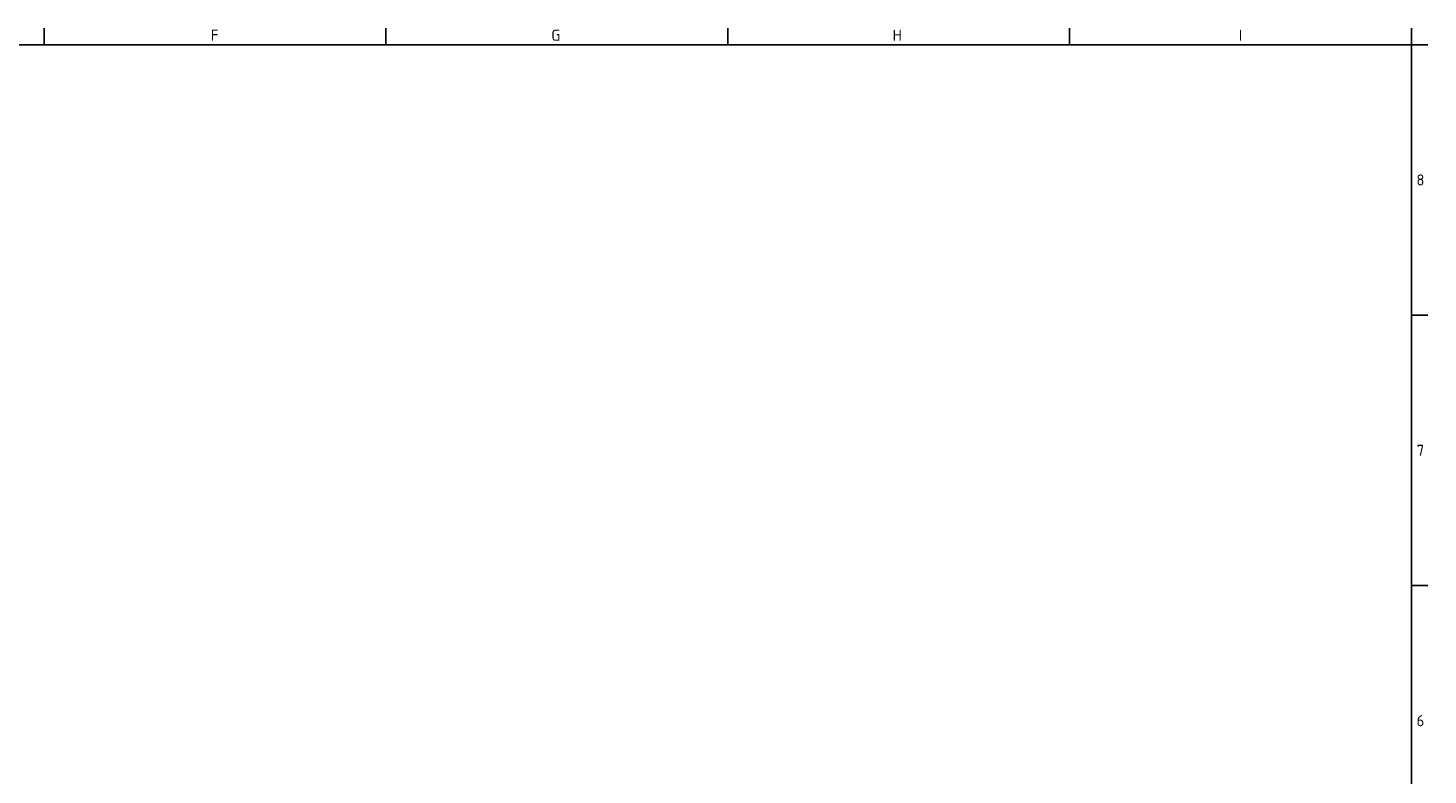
# Model space of a CAD drawing. Header units: millimetres. Extents: x 0 to 840, y 0 to 594.
# Tile 6 of 6: x 462 to 840, y 392 to 594. Entities that reach past the tile are written whole.
import ezdxf

# ---------------------------------------------------------------- set-up
doc = ezdxf.new("R2010")
doc.units = ezdxf.units.MM
doc.layers.add('Bordo', color=7, linetype='Continuous')

# ---------------------------------------------------------------- blocks, each defined once
blk = doc.blocks.new('SE27')
at = {"layer": 'Bordo', "color": 7, "linetype": 'Continuous'}
for p, q in [((466.67, 589), (466.67, 593.5)), ((559, 589), (559, 593.5)), ((651.33, 589), (651.33, 593.5)), ((743.67, 589), (743.67, 593.5)), ((836, 589), (836, 593.5))]:
    blk.add_line(p, q, dxfattribs=at)
blk = doc.blocks.new('SE26')
at = {"layer": 'Bordo'}
blk.add_blockref('SE27', (0, 0), dxfattribs=at)

msp = doc.modelspace()

# ---------------------------------------------------------------- linework, layer by layer
at = {"layer": 'Bordo', "color": 7, "linetype": 'Continuous'}
for p, q in [((5, 589), (836, 589)), ((836, 589), (836, 5)), ((836, 589), (840.5, 589)), ((836, 516), (840.5, 516)), ((836, 443), (840.5, 443))]:
    msp.add_line(p, q, dxfattribs=at)

# ---------------------------------------------------------------- block references
msp.add_blockref('SE26', (0, 0))

# ---------------------------------------------------------------- texts
at = {"layer": 'Bordo', "char_height": 3, "attachment_point": 5}
for s, insert, width in [('{\\fSolid Edge ISO|b1||i0||c0|p34;\\C7;\\H3.;\\W1.;F}', (512.755, 591.54), 92.33333), ('{\\fSolid Edge ISO|b1||i0||c0|p34;\\C7;\\H3.;\\W1.;G}', (604.911, 591.54), 92.33333), ('{\\fSolid Edge ISO|b1||i0||c0|p34;\\C7;\\H3.;\\W1.;H}', (697.142, 591.54), 92.33333), ('{\\fSolid Edge ISO|b1||i0||c0|p34;\\C7;\\H3.;\\W1.;I}', (789.832, 591.548), 92.33333), ('{\\fSolid Edge ISO|b1||i0||c0|p34;\\C7;\\H3.;\\W1.;8}', (838.458, 552.483), 5), ('{\\fSolid Edge ISO|b1||i0||c0|p34;\\C7;\\H3.;\\W1.;7}', (838.458, 479.483), 5), ('{\\fSolid Edge ISO|b1||i0||c0|p34;\\C7;\\H3.;\\W1.;6}', (838.458, 406.483), 5)]:
    msp.add_mtext(s, dxfattribs=dict(at, insert=insert, width=width))

doc.saveas('drawing.dxf')
